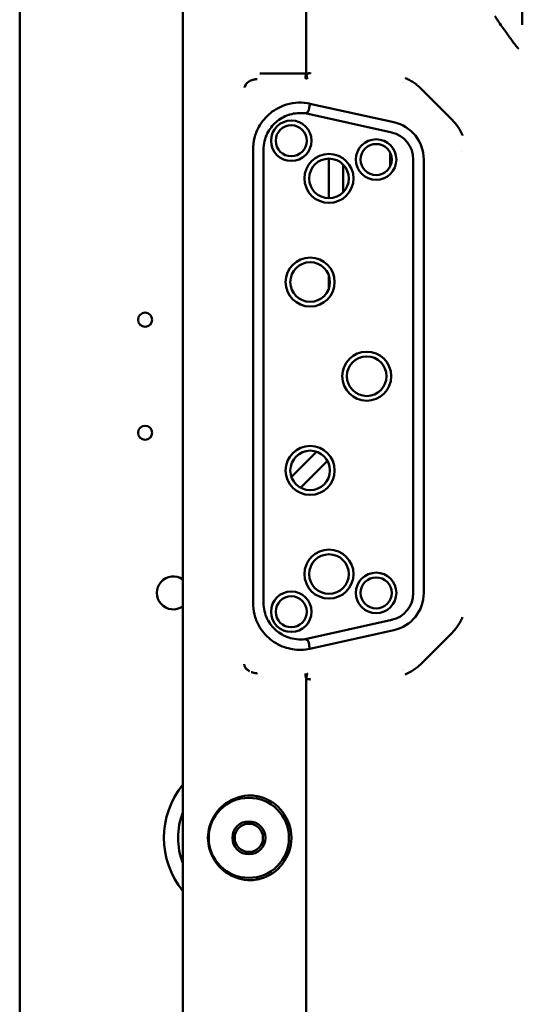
# Model space of a CAD drawing. Header units: millimetres. Extents: x 0 to 14369, y -869 to 2970.
# Tile 108 of 256: x 884 to 937, y 1945 to 2049. Entities that reach past the tile are written whole.
import ezdxf

# ---------------------------------------------------------------- set-up
doc = ezdxf.new("R2010")
doc.units = ezdxf.units.MM
doc.header["$LTSCALE"] = 10
doc.layers.add('Sichtbar (ISO)', color=7, linetype='Continuous', lineweight=50)

msp = doc.modelspace()

# ---------------------------------------------------------------- linework, layer by layer
at = {"layer": 'Sichtbar (ISO)'}
for p, q in [((883.855, 1635.364), (883.855, 2137.664)), ((901.155, 2125.018), (901.155, 1902.514)), ((914.18, 2110.557), (914.234, 2043.649)), ((937.155, 2048.809), (937.155, 2098.431)), ((914.234, 2043.649), (909.33, 2043.662)), ((924.403, 2042.729), (924.403, 2042.729)), ((924.514, 2042.685), (924.514, 2042.685)), ((907.684, 2042.176), (907.684, 2042.176)), ((926.343, 2042.098), (929.739, 2038.702)), ((914.64, 2040.45), (914.64, 2040.45)), ((914.64, 2040.446), (923.534, 2038.47)), ((923.302, 2037.385), (914.124, 2039.425)), ((908.599, 1987.461), (908.599, 2035.566)), ((909.697, 1987.461), (909.697, 2035.566)), ((923.155, 2035.201), (923.155, 2033.826)), ((923.155, 2033.826), (923.155, 2035.201)), ((930.688, 2035.374), (930.688, 2035.374)), ((916.655, 2030.414), (916.655, 2034.614)), ((916.655, 2034.614), (916.655, 2030.414)), ((918.155, 2031.044), (918.155, 2033.984)), ((918.155, 2033.984), (918.155, 2031.044)), ((925.598, 1988.505), (925.598, 2034.514)), ((926.707, 2034.514), (926.707, 1988.514)), ((916.655, 2020.874), (916.655, 2022.154)), ((916.655, 2022.154), (916.655, 2020.874)), ((915.19, 2003.36), (912.667, 2000.837)), ((912.667, 2000.837), (915.19, 2003.36)), ((913.632, 1999.68), (916.489, 2002.537)), ((916.489, 2002.537), (913.632, 1999.68)), ((914.124, 1983.603), (923.302, 1985.643)), ((923.534, 1984.558), (914.64, 1982.582)), ((929.739, 1984.325), (926.343, 1980.93)), ((924.403, 1980.299), (924.403, 1980.299)), ((924.514, 1980.343), (924.514, 1980.343)), ((914.232, 1979.365), (914.234, 1979.379)), ((914.232, 1979.365), (914.232, 1918.662)), ((914.234, 1979.379), (914.234, 1979.379))]:
    msp.add_line(p, q, dxfattribs=at)
for centre, radius in [((912.655, 2036.514), 2.15), ((912.655, 2036.514), 1.65), ((921.655, 2034.514), 2.15), ((921.655, 2034.514), 1.65), ((916.655, 2032.514), 2.6), ((916.655, 2032.514), 2.1), ((914.655, 2021.514), 2.6), ((914.655, 2021.514), 2.1), ((897.155, 2017.514), 0.75), ((920.655, 2011.514), 2.6), ((920.655, 2011.514), 2.1), ((897.155, 2005.514), 0.75), ((914.655, 2001.514), 2.6), ((914.655, 2001.514), 2.1), ((916.655, 1990.514), 2.6), ((916.655, 1990.514), 2.1), ((921.655, 1988.514), 2.15), ((921.655, 1988.514), 1.65), ((912.655, 1986.514), 2.15), ((912.655, 1986.514), 1.65), ((908.155, 1962.514), 4.25), ((908.155, 1962.514), 1.75), ((908.155, 1962.514), 1.5)]:
    msp.add_circle(centre, radius, dxfattribs=at)
for centre, radius, start, end in [((913.655, 2036.516), 3.998, 75.91337, 75.91356), ((922.655, 2034.514), 4.052, 0, 77.47119), ((922.655, 2034.514), 2.943, 0, 77.30703), ((911.655, 2006.896), 5, 315, 317.27358), ((911.655, 2006.896), 5, 315, 317.27358), ((900.155, 1988.514), 1.75, 55.1501, 304.8499), ((900.155, 1988.514), 1.75, 55.1501, 304.8499), ((922.655, 1988.514), 2.943, 282.69297, 359.83583), ((922.655, 1988.514), 4.052, 282.52881, 0), ((910.761, 1980.773), 2.6, 212.16293, 212.16323), ((908.155, 1962.514), 9, 141.05756, 218.94244), ((908.155, 1962.514), 9, 141.05756, 218.94244), ((908.155, 1962.514), 4.512, 285.09345, 74.90655), ((908.155, 1962.514), 7.5, 158.96053, 201.03947), ((908.155, 1962.514), 7.5, 158.96053, 201.03947)]:
    msp.add_arc(centre, radius, start, end, dxfattribs=at)
for centre, major_axis, ratio, start_param, end_param in [((914.359, 1979.354), (-0.145, 0.615), 0.187425, 0.8630541, 0.9169164), ((914.178, 1979.323), (0.503, 0), 0.1113496, 0.049401, 1.4574876), ((908.312, 1962.514), (-4.491, 0), 0.9993901, 4.6430936, 7.923277)]:
    msp.add_ellipse(centre, major_axis=major_axis, ratio=ratio, start_param=start_param, end_param=end_param, dxfattribs=at)
for points, knots in [([(935.854, 2047.425), (935.854, 2047.425), (935.854, 2047.425), (935.854, 2047.425), (935.8, 2047.502), (935.745, 2047.579), (935.69, 2047.658), (935.63, 2047.743), (935.57, 2047.828), (935.509, 2047.915), (935.378, 2048.101), (935.244, 2048.291), (935.109, 2048.483), (934.967, 2048.685), (934.825, 2048.89), (934.682, 2049.098), (934.611, 2049.202), (934.54, 2049.307), (934.468, 2049.412), (934.433, 2049.464), (934.398, 2049.516), (934.363, 2049.569), (934.345, 2049.595), (934.328, 2049.621), (934.31, 2049.647), (934.293, 2049.673), (934.276, 2049.699), (934.258, 2049.725)], [0.4567864, 0.4567864, 0.4567864, 0.4567864, 0.45688865, 0.45688865, 0.45688865, 0.515432, 0.515432, 0.515432, 0.57843972, 0.57843972, 0.57843972, 0.71413832, 0.71413832, 0.71413832, 0.85695847, 0.85695847, 0.85695847, 0.9288401, 0.9288401, 0.9288401, 0.96455286, 0.96455286, 0.96455286, 0.9823146, 0.9823146, 0.9823146, 1, 1, 1, 1]), ([(936.755, 2046.29), (936.753, 2046.29), (936.751, 2046.291), (936.748, 2046.293), (936.746, 2046.295), (936.742, 2046.298), (936.739, 2046.301), (936.731, 2046.307), (936.722, 2046.316), (936.711, 2046.327), (936.689, 2046.35), (936.66, 2046.381), (936.626, 2046.421), (936.594, 2046.459), (936.557, 2046.504), (936.517, 2046.554), (936.498, 2046.578), (936.478, 2046.602), (936.457, 2046.628), (936.437, 2046.653), (936.416, 2046.679), (936.395, 2046.706), (936.374, 2046.731), (936.353, 2046.758), (936.331, 2046.785), (936.311, 2046.811), (936.289, 2046.838), (936.268, 2046.865), (936.226, 2046.919), (936.182, 2046.975), (936.138, 2047.034), (936.094, 2047.093), (936.048, 2047.155), (936.002, 2047.219), (935.953, 2047.286), (935.904, 2047.355), (935.854, 2047.425)], [0, 0, 0, 0, 0.01747759, 0.01747759, 0.01747759, 0.03464398, 0.03464398, 0.03464398, 0.06812828, 0.06812828, 0.06812828, 0.13215941, 0.13215941, 0.13215941, 0.19244011, 0.19244011, 0.19244011, 0.2211135, 0.2211135, 0.2211135, 0.24882448, 0.24882448, 0.24882448, 0.27557804, 0.27557804, 0.27557804, 0.30155594, 0.30155594, 0.30155594, 0.35223096, 0.35223096, 0.35223096, 0.40316836, 0.40316836, 0.40316836, 0.4567864, 0.4567864, 0.4567864, 0.4567864]), ([(914.18, 2043.063), (914.18, 2043.068), (914.183, 2043.087), (914.182, 2043.12), (914.181, 2043.168), (914.174, 2043.247), (914.181, 2043.342), (914.185, 2043.409), (914.197, 2043.483), (914.214, 2043.561)], [0, 0, 0, 0, 0.2537939, 0.2537939, 0.2537939, 0.6323961, 0.6323961, 0.6323961, 0.90001742, 0.90001742, 0.90001742, 0.90001742]), ([(914.68, 2043.702), (914.68, 2043.701), (914.68, 2043.701), (914.676, 2043.695), (914.663, 2043.688), (914.616, 2043.676), (914.583, 2043.671), (914.503, 2043.662), (914.454, 2043.658), (914.335, 2043.651), (914.275, 2043.65), (914.234, 2043.649)], [-0.000347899, -0.000347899, -0.000347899, -0.000347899, 0, 0, 0.016300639, 0.016300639, 0.031756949, 0.031756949, 0.047507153, 0.047507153, 0.067238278, 0.067238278, 0.067238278, 0.067238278]), ([(914.234, 2043.649), (914.241, 2043.649), (914.247, 2043.649), (914.254, 2043.65), (914.261, 2043.65), (914.268, 2043.65), (914.276, 2043.65), (914.29, 2043.651), (914.304, 2043.652), (914.318, 2043.653), (914.346, 2043.655), (914.374, 2043.657), (914.4, 2043.66), (914.453, 2043.665), (914.502, 2043.671), (914.543, 2043.678), (914.543, 2043.678), (914.543, 2043.678), (914.544, 2043.678)], [0, 0, 0, 0, 0.02880316, 0.02880316, 0.02880316, 0.06013209, 0.06013209, 0.06013209, 0.12278995, 0.12278995, 0.12278995, 0.24810567, 0.24810567, 0.24810567, 0.49873712, 0.49873712, 0.49873712, 0.50074354, 0.50074354, 0.50074354, 0.50074354]), ([(914.234, 2043.649), (914.235, 2043.644), (914.236, 2043.639), (914.237, 2043.634), (914.245, 2043.599), (914.252, 2043.564), (914.259, 2043.528), (914.264, 2043.505), (914.268, 2043.482), (914.272, 2043.46)], [0.00007557, 0.00007557, 0.00007557, 0.00007557, 0.01858245, 0.01858245, 0.01858245, 0.14513675, 0.14513675, 0.14513675, 0.2281443, 0.2281443, 0.2281443, 0.2281443]), ([(914.272, 2043.46), (914.285, 2043.388), (914.297, 2043.319), (914.307, 2043.26), (914.328, 2043.147), (914.344, 2043.071), (914.369, 2043.064)], [0.2281443, 0.2281443, 0.2281443, 0.2281443, 0.49208149, 0.49208149, 0.49208149, 1, 1, 1, 1]), ([(907.886, 2042.548), (907.857, 2042.516), (907.789, 2042.427), (907.735, 2042.294), (907.696, 2042.202), (907.684, 2042.176)], [0.27998486, 0.27998486, 0.27998486, 0.27998486, 0.50709632, 0.85929758, 0.99999986, 0.99999986, 0.99999986, 0.99999986]), ([(907.731, 2042.233), (907.734, 2042.238), (907.777, 2042.306), (907.808, 2042.398), (907.852, 2042.475), (907.862, 2042.49)], [0.12207145, 0.12207145, 0.12207145, 0.12207145, 0.15007256, 0.51793151, 0.60949628, 0.60949628, 0.60949628, 0.60949628]), ([(908.218, 2042.83), (908.197, 2042.818), (908.175, 2042.794), (908.118, 2042.782), (908.111, 2042.737), (908.055, 2042.706), (908.021, 2042.674), (908.002, 2042.658)], [0.00000901, 0.00000901, 0.00000901, 0.00000901, 0.2491323, 0.37908942, 0.50119172, 0.74786435, 1, 1, 1, 1]), ([(909.047, 2043.055), (909.036, 2043.055), (909.026, 2043.054), (909.015, 2043.053), (909.005, 2043.051), (908.994, 2043.05), (908.984, 2043.049), (908.963, 2043.047), (908.942, 2043.044), (908.921, 2043.041), (908.881, 2043.036), (908.84, 2043.029), (908.8, 2043.021), (908.722, 2043.006), (908.644, 2042.987), (908.567, 2042.964), (908.493, 2042.943), (908.42, 2042.918), (908.349, 2042.889), (908.314, 2042.875), (908.28, 2042.86), (908.247, 2042.844), (908.237, 2042.839), (908.228, 2042.834), (908.218, 2042.83)], [0.00000012, 0.00000012, 0.00000012, 0.00000012, 0.0374238, 0.0374238, 0.0374238, 0.07457362, 0.07457362, 0.07457362, 0.14808504, 0.14808504, 0.14808504, 0.29217106, 0.29217106, 0.29217106, 0.56992596, 0.56992596, 0.56992596, 0.83522744, 0.83522744, 0.83522744, 0.96339204, 0.96339204, 0.96339204, 1, 1, 1, 1]), ([(926.343, 2042.098), (926.228, 2042.213), (926.106, 2042.323), (925.98, 2042.427), (925.854, 2042.531), (925.723, 2042.628), (925.587, 2042.719), (925.451, 2042.81), (925.311, 2042.894), (925.167, 2042.971), (925.023, 2043.048), (924.875, 2043.118), (924.724, 2043.181)], [0.00000009, 0.00000009, 0.00000009, 0.00000009, 0.25, 0.25, 0.25, 0.5, 0.5, 0.5, 0.75, 0.75, 0.75, 1, 1, 1, 1]), ([(914.64, 2040.45), (914.233, 2040.533), (913.818, 2040.57), (912.981, 2040.539), (912.564, 2040.47), (911.538, 2040.163), (910.958, 2039.857), (909.949, 2039.042), (909.528, 2038.54), (909.013, 2037.602), (908.858, 2037.21), (908.651, 2036.398), (908.599, 2035.983), (908.599, 2035.566)], [0.00054166, 0.00054166, 0.00054166, 0.00054166, 0.12521994, 0.12521994, 0.25152877, 0.25152877, 0.44644672, 0.44644672, 0.6411536, 0.6411536, 0.76740087, 0.76740087, 0.89237292, 0.89237292, 0.89237292, 0.89237292]), ([(914.64, 2040.449), (914.609, 2040.299), (914.572, 2040.163), (914.555, 2040.028), (914.552, 2040.009), (914.55, 2039.989), (914.548, 2039.97), (914.539, 2039.869), (914.534, 2039.772), (914.499, 2039.691), (914.494, 2039.677), (914.487, 2039.664), (914.48, 2039.652), (914.452, 2039.606), (914.411, 2039.567), (914.361, 2039.533), (914.301, 2039.492), (914.23, 2039.459), (914.147, 2039.432), (914.143, 2039.43), (914.139, 2039.429), (914.136, 2039.428), (914.132, 2039.427), (914.128, 2039.426), (914.124, 2039.425)], [0.00195731, 0.00195731, 0.00195731, 0.00195731, 0.33156049, 0.33156049, 0.33156049, 0.37939523, 0.37939523, 0.37939523, 0.62549848, 0.62549848, 0.62549848, 0.66578024, 0.66578024, 0.66578024, 0.8125721, 0.8125721, 0.8125721, 0.98471049, 0.98471049, 0.98471049, 0.99237226, 0.99237226, 0.99237226, 0.99990502, 0.99990502, 0.99990502, 0.99990502]), ([(914.124, 2039.425), (913.577, 2039.486), (913.026, 2039.448), (912.458, 2039.281), (912.417, 2039.268), (911.885, 2039.091), (911.434, 2038.829), (910.656, 2038.152), (910.335, 2037.743), (909.977, 2037.021), (909.88, 2036.747), (909.742, 2036.171), (909.705, 2035.87), (909.697, 2035.566)], [-0.66316435, -0.66316435, -0.66316435, -0.66316435, -0.49917267, -0.49917267, -0.48627518, -0.48627518, -0.33176109, -0.33176109, -0.17783007, -0.17783007, -0.0910049, -0.0910049, -0.00000611, -0.00000611, -0.00000611, -0.00000611]), ([(930.822, 2037.083), (930.82, 2037.087), (930.818, 2037.091), (930.692, 2037.392), (930.539, 2037.677), (930.129, 2038.291), (929.899, 2038.542), (929.739, 2038.702)], [-0.12158437, -0.12158437, -0.12158437, -0.12158437, -0.12083755, -0.12083755, -0.06799077, -0.06799077, -0.00000867, -0.00000867, -0.00000867, -0.00000867]), ([(914.639, 1982.583), (914.026, 1982.449), (913.393, 1982.433), (912.565, 1982.57), (912.359, 1982.618), (911.534, 1982.865), (910.956, 1983.172), (909.948, 1983.987), (909.527, 1984.489), (909.012, 1985.428), (908.857, 1985.821), (908.651, 1986.632), (908.599, 1987.046), (908.599, 1987.461)], [-0.89168596, -0.89168596, -0.89168596, -0.89168596, -0.70368277, -0.70368277, -0.640232, -0.640232, -0.44565093, -0.44565093, -0.25093903, -0.25093903, -0.12466602, -0.12466602, -0.00003837, -0.00003837, -0.00003837, -0.00003837]), ([(909.697, 1987.461), (909.705, 1987.157), (909.743, 1986.855), (909.882, 1986.278), (909.979, 1986.003), (910.337, 1985.281), (910.657, 1984.875), (911.436, 1984.198), (911.888, 1983.935), (912.654, 1983.681), (912.937, 1983.622), (913.523, 1983.565), (913.825, 1983.569), (914.124, 1983.603)], [-0.66383225, -0.66383225, -0.66383225, -0.66383225, -0.57251989, -0.57251989, -0.48540533, -0.48540533, -0.33172789, -0.33172789, -0.17663807, -0.17663807, -0.09036426, -0.09036426, 0, 0, 0, 0]), ([(929.739, 1984.325), (929.854, 1984.441), (929.964, 1984.562), (930.068, 1984.688), (930.172, 1984.815), (930.269, 1984.946), (930.36, 1985.082), (930.451, 1985.217), (930.535, 1985.358), (930.612, 1985.502), (930.689, 1985.646), (930.759, 1985.794), (930.822, 1985.945)], [0.00000009, 0.00000009, 0.00000009, 0.00000009, 0.25, 0.25, 0.25, 0.5, 0.5, 0.5, 0.75, 0.75, 0.75, 1, 1, 1, 1]), ([(914.639, 1982.583), (914.607, 1982.686), (914.549, 1982.891), (914.546, 1983.191), (914.46, 1983.48), (914.239, 1983.573), (914.124, 1983.603)], [0.00083753, 0.00083753, 0.00083753, 0.00083753, 0.27524588, 0.53411543, 0.75960465, 0.99995047, 0.99995047, 0.99995047, 0.99995047]), ([(908.104, 1980.29), (908.086, 1980.299), (908.068, 1980.31), (908.03, 1980.334), (908.014, 1980.344), (907.997, 1980.354), (907.993, 1980.356), (907.989, 1980.358), (907.988, 1980.358), (907.986, 1980.358), (907.986, 1980.358), (907.985, 1980.358), (907.984, 1980.358), (907.983, 1980.358), (907.983, 1980.358), (907.982, 1980.357), (907.982, 1980.357), (907.98, 1980.357), (907.979, 1980.358), (907.976, 1980.359), (907.974, 1980.36), (907.964, 1980.365), (907.955, 1980.372), (907.917, 1980.402), (907.865, 1980.454), (907.793, 1980.553), (907.773, 1980.586), (907.709, 1980.711), (907.687, 1980.797), (907.674, 1980.875), (907.672, 1980.893), (907.67, 1980.918), (907.669, 1980.926), (907.668, 1980.934)], [-0.060546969, -0.060546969, -0.060546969, -0.060546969, -0.059656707, -0.059656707, -0.058667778, -0.058667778, -0.05821154, -0.05821154, -0.057999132, -0.057999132, -0.057834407, -0.057834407, -0.057612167, -0.057612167, -0.057386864, -0.057386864, -0.057123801, -0.057123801, -0.056681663, -0.056681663, -0.056015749, -0.056015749, -0.053692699, -0.053692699, -0.037312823, -0.037312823, -0.029443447, -0.029443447, -0.01030339, -0.01030339, -0.004836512, -0.004836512, -0.002410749, -0.002410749, -0.002410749, -0.002410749]), ([(907.668, 1980.934), (907.669, 1980.931), (907.669, 1980.929), (907.67, 1980.926), (907.672, 1980.914), (907.674, 1980.902), (907.676, 1980.89), (907.68, 1980.868), (907.685, 1980.845), (907.691, 1980.823), (907.702, 1980.782), (907.715, 1980.741), (907.732, 1980.703), (907.739, 1980.687), (907.746, 1980.671), (907.754, 1980.655), (907.758, 1980.647), (907.762, 1980.64), (907.766, 1980.632), (907.789, 1980.591), (907.813, 1980.551), (907.842, 1980.515), (907.853, 1980.501), (907.865, 1980.488), (907.877, 1980.475), (907.89, 1980.462), (907.902, 1980.449), (907.915, 1980.437), (907.928, 1980.426), (907.94, 1980.416), (907.953, 1980.406), (907.968, 1980.394), (907.983, 1980.383), (907.998, 1980.372), (908.007, 1980.365), (908.016, 1980.358), (908.024, 1980.351), (908.04, 1980.337), (908.057, 1980.324), (908.074, 1980.311), (908.084, 1980.304), (908.094, 1980.297), (908.104, 1980.29)], [0.03345136, 0.03345136, 0.03345136, 0.03345136, 0.04222204, 0.04222204, 0.04222204, 0.08331723, 0.08331723, 0.08331723, 0.16214455, 0.16214455, 0.16214455, 0.30815124, 0.30815124, 0.30815124, 0.37072623, 0.37072623, 0.37072623, 0.40228585, 0.40228585, 0.40228585, 0.57062108, 0.57062108, 0.57062108, 0.63499913, 0.63499913, 0.63499913, 0.69956984, 0.69956984, 0.69956984, 0.75992417, 0.75992417, 0.75992417, 0.83042189, 0.83042189, 0.83042189, 0.87281641, 0.87281641, 0.87281641, 0.95280495, 0.95280495, 0.95280495, 1, 1, 1, 1]), ([(924.724, 1979.847), (924.728, 1979.849), (924.732, 1979.851), (925.033, 1979.977), (925.318, 1980.13), (925.932, 1980.54), (926.183, 1980.77), (926.343, 1980.93)], [-0.12158764, -0.12158764, -0.12158764, -0.12158764, -0.12084089, -0.12084089, -0.06799077, -0.06799077, -0.00000867, -0.00000867, -0.00000867, -0.00000867]), ([(908.22, 1980.197), (908.196, 1980.209), (908.173, 1980.222), (908.151, 1980.236), (908.139, 1980.244), (908.127, 1980.251), (908.116, 1980.259)], [0.00009278, 0.00009278, 0.00009278, 0.00009278, 0.65513531, 0.65513531, 0.65513531, 1, 1, 1, 1]), ([(908.399, 1980.117), (908.454, 1980.095), (908.587, 1980.051), (908.762, 1980.01), (908.901, 1979.988), (908.973, 1979.979), (909.015, 1979.975), (909.036, 1979.973), (909.047, 1979.972)], [0.22424814, 0.22424814, 0.22424814, 0.22424814, 0.42829288, 0.70665964, 0.85124564, 0.92506872, 0.96239137, 0.99997544, 0.99997544, 0.99997544, 0.99997544]), ([(914.177, 1979.733), (914.176, 1979.746), (914.169, 1979.864), (914.178, 1979.945), (914.18, 1979.962)], [0.43760772, 0.43760772, 0.43760772, 0.43760772, 0.49361236, 0.9661707, 0.9661707, 0.9661707, 0.9661707]), ([(914.234, 1979.379), (914.235, 1979.381), (914.237, 1979.391), (914.243, 1979.417), (914.255, 1979.474), (914.277, 1979.594), (914.302, 1979.757), (914.335, 1979.909), (914.363, 1979.96), (914.377, 1979.964)], [0, 0, 0, 0, 0.0083156, 0.0346114, 0.0892264, 0.2051795, 0.459763, 0.7313612, 1, 1, 1, 1]), ([(914.608, 1979.338), (914.605, 1979.339), (914.601, 1979.339), (914.598, 1979.34), (914.582, 1979.343), (914.563, 1979.345), (914.543, 1979.348), (914.523, 1979.35), (914.501, 1979.352), (914.477, 1979.354), (914.453, 1979.356), (914.428, 1979.358), (914.401, 1979.359), (914.375, 1979.361), (914.347, 1979.362), (914.318, 1979.363), (914.304, 1979.364), (914.29, 1979.364), (914.275, 1979.364), (914.268, 1979.365), (914.261, 1979.365), (914.254, 1979.365), (914.246, 1979.365), (914.239, 1979.365), (914.232, 1979.365)], [0.34919165, 0.34919165, 0.34919165, 0.34919165, 0.375, 0.375, 0.375, 0.5, 0.5, 0.5, 0.625, 0.625, 0.625, 0.75, 0.75, 0.75, 0.875, 0.875, 0.875, 0.9375, 0.9375, 0.9375, 0.96875, 0.96875, 0.96875, 1, 1, 1, 1]), ([(914.68, 1979.311), (914.679, 1979.313), (914.677, 1979.315), (914.675, 1979.316), (914.673, 1979.318), (914.671, 1979.32), (914.667, 1979.322), (914.661, 1979.325), (914.652, 1979.328), (914.64, 1979.331), (914.631, 1979.334), (914.62, 1979.336), (914.608, 1979.338)], [0, 0, 0, 0, 0.0625, 0.0625, 0.0625, 0.125, 0.125, 0.125, 0.25, 0.25, 0.25, 0.34919165, 0.34919165, 0.34919165, 0.34919165]), ([(909.33, 1966.87), (909.209, 1966.903), (909.078, 1966.931), (908.832, 1966.972), (908.717, 1966.984), (908.625, 1966.991), (908.624, 1966.991), (908.623, 1966.991)], [-0.151710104, -0.151710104, -0.151710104, -0.151710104, -0.114219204, -0.114219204, -0.075780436, -0.075780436, -0.075253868, -0.075253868, -0.075253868, -0.075253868]), ([(908.623, 1958.037), (908.624, 1958.037), (908.625, 1958.037), (908.717, 1958.043), (908.832, 1958.056), (909.078, 1958.097), (909.209, 1958.125), (909.33, 1958.158)], [0.075253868, 0.075253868, 0.075253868, 0.075253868, 0.075780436, 0.075780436, 0.114219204, 0.114219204, 0.151710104, 0.151710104, 0.151710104, 0.151710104])]:
    msp.add_open_spline(points, degree=3, knots=knots, dxfattribs=at)
for points in [[(914.214, 2043.561), (914.22, 2043.59), (914.227, 2043.619), (914.234, 2043.648)], [(908.002, 2042.658), (907.962, 2042.625), (907.922, 2042.588), (907.886, 2042.548)], [(907.995, 2042.652), (907.997, 2042.654), (907.999, 2042.656), (908.002, 2042.658)], [(908.104, 1980.29), (908.113, 1980.281), (908.106, 1980.265), (908.116, 1980.259)], [(908.22, 1980.197), (908.221, 1980.197), (908.221, 1980.197), (908.222, 1980.196)], [(914.227, 1979.411), (914.202, 1979.518), (914.187, 1979.62), (914.179, 1979.707)], [(914.18, 1979.962), (914.18, 1979.963), (914.18, 1979.964), (914.18, 1979.965)], [(914.234, 1979.379), (914.232, 1979.39), (914.229, 1979.4), (914.227, 1979.411)]]:
    msp.add_open_spline(points, degree=3, dxfattribs=at)

doc.saveas('drawing.dxf')
